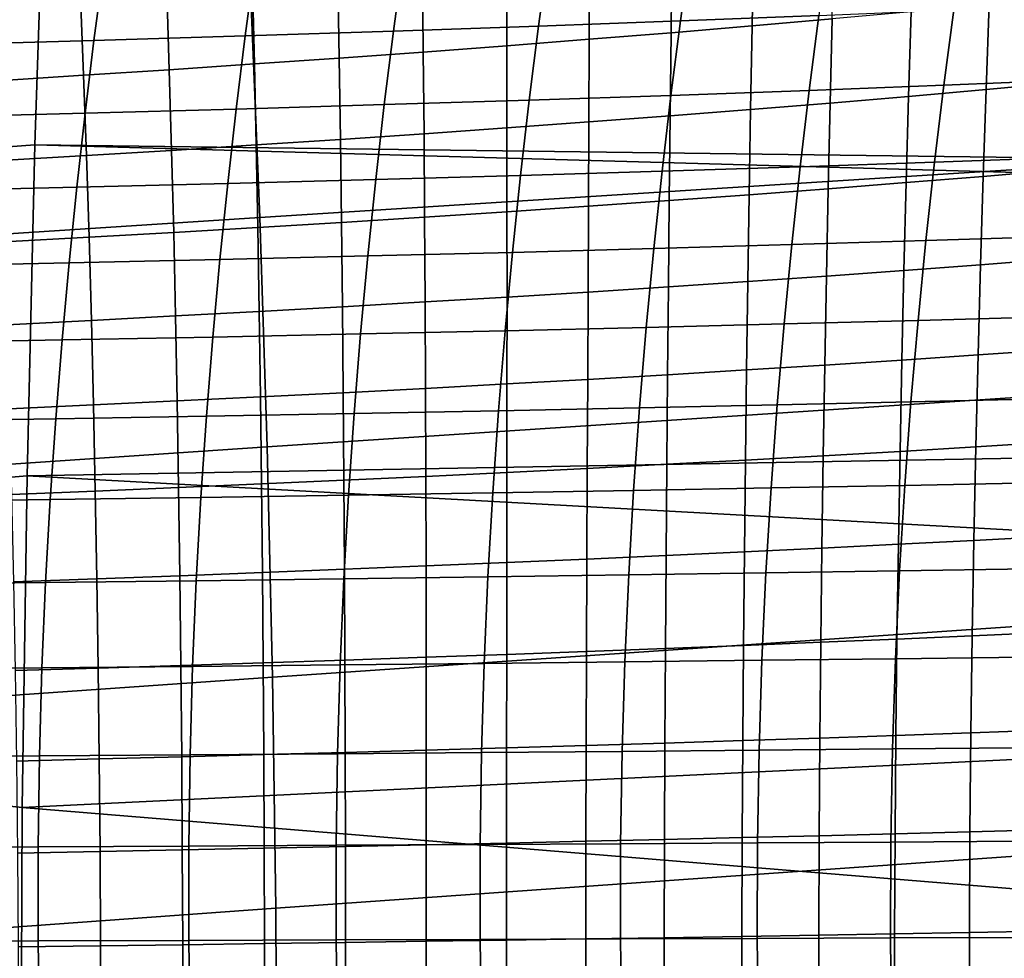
# Model space of a CAD drawing. Header units: metres. Extents: x -248 to 28, y -28 to 28.
# Tile 223 of 256: x -40.39 to -35.76, y 0.85 to 5.27. Entities that reach past the tile are written whole.
import ezdxf

# ---------------------------------------------------------------- set-up
doc = ezdxf.new("R2010")
doc.units = ezdxf.units.M
doc.layers.add('solid_10_061_053_XXX', color=7, linetype='CONTINUOUS')

msp = doc.modelspace()

# ---------------------------------------------------------------- linework, layer by layer
at = {"layer": 'solid_10_061_053_XXX'}
for points in [[(-39.359711, 6.479269, 168.469009), (-46.750118, 6.040224, 170.434769), (-46.700676, 4.953341, 170.632645), (-39.305565, 5.413336, 168.68576)], [(-40.269119, 6.234766, 162.164902), (-40.320351, 4.682454, 161.986069), (-48.542202, 4.067684, 164.31369), (-48.495419, 5.687834, 164.476334)], [(-40.269119, 6.234766, 162.164902), (-32.080406, 5.879716, 159.748596), (-32.123997, 4.57665, 159.598862), (-40.320351, 4.682454, 161.986069)], [(-31.911707, 5.865194, 166.732239), (-39.305565, 5.413336, 168.68576), (-39.261074, 4.339881, 168.863663), (-31.86268, 4.810266, 166.928314)], [(-36.566662, 5.275249, 108.10511), (-36.557205, 5.663764, 108.018623), (-36.936684, 5.628565, 107.964096), (-36.943405, 5.242331, 108.049828)], [(-37.232632, 5.610273, 59.488571), (-37.280231, 5.266009, 59.319576), (-37.948414, 5.241311, 60.281563), (-37.901817, 5.583261, 60.449059)], [(-36.943405, 5.242331, 108.049828), (-36.936684, 5.628565, 107.964096), (-37.320415, 5.594348, 107.920937), (-37.324425, 5.210304, 108.005981)], [(-36.579273, 5.638527, 58.510281), (-36.62801, 5.291787, 58.339836), (-37.280231, 5.266009, 59.319576), (-37.232632, 5.610273, 59.488571)], [(-37.901817, 5.583261, 60.449059), (-37.948414, 5.241311, 60.281563), (-38.631889, 5.217703, 61.225327), (-38.586151, 5.5575, 61.391277)], [(-37.324425, 5.210304, 108.005981), (-37.320415, 5.594348, 107.920937), (-37.70821, 5.561094, 107.88945), (-37.709526, 5.179152, 107.973854)], [(-39.284916, 5.532993, 62.314903), (-39.329933, 5.195194, 62.150536), (-40.041813, 5.173788, 63.056896), (-39.997379, 5.509743, 63.219654)], [(-38.586151, 5.5575, 61.391277), (-38.631889, 5.217703, 61.225327), (-39.329933, 5.195194, 62.150536), (-39.284916, 5.532993, 62.314903)], [(-38.098507, 5.148854, 107.953751), (-38.099873, 5.528782, 107.869934), (-38.49519, 5.497392, 107.862694), (-38.49115, 5.119395, 107.945984)], [(-37.709526, 5.179152, 107.973854), (-37.70821, 5.561094, 107.88945), (-38.099873, 5.528782, 107.869934), (-38.098507, 5.148854, 107.953751)], [(-39.997379, 5.509743, 63.219654), (-40.041813, 5.173788, 63.056896), (-40.7668, 5.153491, 63.944111), (-40.722813, 5.487753, 64.105232)], [(-38.49115, 5.119395, 107.945984), (-38.49519, 5.497392, 107.862694), (-38.893806, 5.46691, 107.868065), (-38.887089, 5.090762, 107.95089)], [(-39.285915, 5.062943, 107.968788), (-39.295311, 5.437323, 107.886375), (-39.699295, 5.408618, 107.917961), (-39.687222, 5.035929, 108.000023)], [(-38.887089, 5.090762, 107.95089), (-38.893806, 5.46691, 107.868065), (-39.295311, 5.437323, 107.886375), (-39.285915, 5.062943, 107.968788)], [(-39.305565, 5.413336, 168.68576), (-46.700676, 4.953341, 170.632645), (-46.660976, 3.8597, 170.791397), (-39.261074, 4.339881, 168.863663)], [(-40.090599, 5.009707, 108.04493), (-40.10535, 5.380784, 107.963173), (-40.513073, 5.353806, 108.022339), (-40.495636, 4.984269, 108.103844)], [(-39.687222, 5.035929, 108.000023), (-39.699295, 5.408618, 107.917961), (-40.10535, 5.380784, 107.963173), (-40.090599, 5.009707, 108.04493)], [(-35.481133, 4.975883, 108.419289), (-35.4641, 5.379534, 108.336441), (-35.826809, 5.343832, 108.248711), (-35.841202, 4.942829, 108.330711)], [(-35.841202, 4.942829, 108.330711), (-35.826809, 5.343832, 108.248711), (-36.194397, 5.309076, 108.171501), (-36.206184, 4.910625, 108.252701)], [(-35.374119, 5.346528, 56.329102), (-35.422523, 4.988102, 56.16362), (-36.039497, 4.96297, 57.178528), (-35.992416, 5.318631, 57.342846)], [(-36.62801, 5.291787, 58.339836), (-36.673885, 4.938732, 58.176758), (-37.325039, 4.915402, 59.157803), (-37.280231, 5.266009, 59.319576)], [(-35.992416, 5.318631, 57.342846), (-36.039497, 4.96297, 57.178528), (-36.673885, 4.938732, 58.176758), (-36.62801, 5.291787, 58.339836)], [(-36.206184, 4.910625, 108.252701), (-36.194397, 5.309076, 108.171501), (-36.566662, 5.275249, 108.10511), (-36.575878, 4.879255, 108.185562)], [(-37.948414, 5.241311, 60.281563), (-37.992287, 4.892996, 60.121151), (-38.674957, 4.871529, 61.06633), (-38.631889, 5.217703, 61.225327)], [(-37.280231, 5.266009, 59.319576), (-37.325039, 4.915402, 59.157803), (-37.992287, 4.892996, 60.121151), (-37.948414, 5.241311, 60.281563)], [(-36.950073, 4.848704, 108.129585), (-36.943405, 5.242331, 108.049828), (-37.324425, 5.210304, 108.005981), (-37.328568, 4.818954, 108.085083)], [(-36.575878, 4.879255, 108.185562), (-36.566662, 5.275249, 108.10511), (-36.943405, 5.242331, 108.049828), (-36.950073, 4.848704, 108.129585)], [(-39.329933, 5.195194, 62.150536), (-39.37233, 4.851009, 61.993004), (-40.083675, 4.831446, 62.900867), (-40.041813, 5.173788, 63.056896)], [(-38.631889, 5.217703, 61.225327), (-38.674957, 4.871529, 61.06633), (-39.37233, 4.851009, 61.993004), (-39.329933, 5.195194, 62.150536)], [(-37.328568, 4.818954, 108.085083), (-37.324425, 5.210304, 108.005981), (-37.709526, 5.179152, 107.973854), (-37.711151, 4.789992, 108.052368)], [(-40.041813, 5.173788, 63.056896), (-40.083675, 4.831446, 62.900867), (-40.808254, 4.812849, 63.789616), (-40.7668, 5.153491, 63.944111)], [(-38.097626, 4.761799, 108.031731), (-38.098507, 5.148854, 107.953751), (-38.49115, 5.119395, 107.945984), (-38.487755, 4.734362, 108.023483)], [(-37.711151, 4.789992, 108.052368), (-37.709526, 5.179152, 107.973854), (-38.098507, 5.148854, 107.953751), (-38.097626, 4.761799, 108.031731)], [(-38.487755, 4.734362, 108.023483), (-38.49115, 5.119395, 107.945984), (-38.887089, 5.090762, 107.95089), (-38.88118, 4.70767, 108.027954)], [(-39.277493, 4.681713, 108.045471), (-39.285915, 5.062943, 107.968788), (-39.687222, 5.035929, 108.000023), (-39.676277, 4.656483, 108.076385)], [(-38.88118, 4.70767, 108.027954), (-38.887089, 5.090762, 107.95089), (-39.285915, 5.062943, 107.968788), (-39.277493, 4.681713, 108.045471)], [(-40.077122, 4.631969, 108.12101), (-40.090599, 5.009707, 108.04493), (-40.495636, 4.984269, 108.103844), (-40.479618, 4.608165, 108.179695)], [(-39.676277, 4.656483, 108.076385), (-39.687222, 5.035929, 108.000023), (-40.090599, 5.009707, 108.04493), (-40.077122, 4.631969, 108.12101)], [(-36.039497, 4.96297, 57.178528), (-36.083485, 4.600802, 57.021816), (-36.716751, 4.579132, 58.021133), (-36.673885, 4.938732, 58.176758)], [(-35.422523, 4.988102, 56.16362), (-35.467758, 4.623216, 56.005905), (-36.083485, 4.600802, 57.021816), (-36.039497, 4.96297, 57.178528)], [(-35.497189, 4.564435, 108.495827), (-35.481133, 4.975883, 108.419289), (-35.841202, 4.942829, 108.330711), (-35.854824, 4.534106, 108.406464)], [(-37.325039, 4.915402, 59.157803), (-37.366898, 4.558222, 59.003338), (-38.033272, 4.538089, 59.967922), (-37.992287, 4.892996, 60.121151)], [(-36.673885, 4.938732, 58.176758), (-36.716751, 4.579132, 58.021133), (-37.366898, 4.558222, 59.003338), (-37.325039, 4.915402, 59.157803)], [(-35.854824, 4.534106, 108.406464), (-35.841202, 4.942829, 108.330711), (-36.206184, 4.910625, 108.252701), (-36.217411, 4.504533, 108.327705)], [(-38.674957, 4.871529, 61.06633), (-38.715199, 4.518749, 60.914398), (-39.411957, 4.500215, 61.842426), (-39.37233, 4.851009, 61.993004)], [(-37.992287, 4.892996, 60.121151), (-38.033272, 4.538089, 59.967922), (-38.715199, 4.518749, 60.914398), (-38.674957, 4.871529, 61.06633)], [(-36.584736, 4.475702, 108.259865), (-36.575878, 4.879255, 108.185562), (-36.950073, 4.848704, 108.129585), (-36.956585, 4.4476, 108.203247)], [(-36.217411, 4.504533, 108.327705), (-36.206184, 4.910625, 108.252701), (-36.575878, 4.879255, 108.185562), (-36.584736, 4.475702, 108.259865)], [(-40.083675, 4.831446, 62.900867), (-40.122814, 4.482498, 62.75169), (-40.847034, 4.465607, 63.64188), (-40.808254, 4.812849, 63.789616)], [(-39.37233, 4.851009, 61.993004), (-39.411957, 4.500215, 61.842426), (-40.122814, 4.482498, 62.75169), (-40.083675, 4.831446, 62.900867)], [(-36.956585, 4.4476, 108.203247), (-36.950073, 4.848704, 108.129585), (-37.328568, 4.818954, 108.085083), (-37.332745, 4.420213, 108.15815)], [(-31.86268, 4.810266, 166.928314), (-39.261074, 4.339881, 168.863663), (-39.226315, 3.260348, 169.002502), (-31.823288, 3.748521, 167.085724)], [(-37.713001, 4.393528, 108.124886), (-37.711151, 4.789992, 108.052368), (-38.097626, 4.761799, 108.031731), (-38.097149, 4.367528, 108.10376)], [(-37.332745, 4.420213, 108.15815), (-37.328568, 4.818954, 108.085083), (-37.711151, 4.789992, 108.052368), (-37.713001, 4.393528, 108.124886)], [(-38.484947, 4.342203, 108.09507), (-38.487755, 4.734362, 108.023483), (-38.88118, 4.70767, 108.027954), (-38.876034, 4.317544, 108.099152)], [(-38.097149, 4.367528, 108.10376), (-38.097626, 4.761799, 108.031731), (-38.487755, 4.734362, 108.023483), (-38.484947, 4.342203, 108.09507)], [(-38.876034, 4.317544, 108.099152), (-38.88118, 4.70767, 108.027954), (-39.277493, 4.681713, 108.045471), (-39.269997, 4.293541, 108.116333)], [(-40.320351, 4.682454, 161.986069), (-40.357227, 3.124776, 161.858139), (-48.573589, 2.442668, 164.205093), (-48.542202, 4.067684, 164.31369)], [(-40.357227, 3.124776, 161.858139), (-40.320351, 4.682454, 161.986069), (-32.127583, 4.452244, 159.586533), (-32.156708, 3.269503, 159.486496)], [(-40.320351, 4.682454, 161.986069), (-32.123997, 4.57665, 159.598862), (-32.127583, 4.452244, 159.586533)], [(-39.666424, 4.270189, 108.14695), (-39.676277, 4.656483, 108.076385), (-40.077122, 4.631969, 108.12101), (-40.064896, 4.24748, 108.19133)], [(-39.269997, 4.293541, 108.116333), (-39.277493, 4.681713, 108.045471), (-39.676277, 4.656483, 108.076385), (-39.666424, 4.270189, 108.14695)], [(-40.064896, 4.24748, 108.19133), (-40.077122, 4.631969, 108.12101), (-40.479618, 4.608165, 108.179695), (-40.465008, 4.225406, 108.249809)], [(-36.083485, 4.600802, 57.021816), (-36.124222, 4.231901, 56.872787), (-36.756439, 4.21276, 57.873051), (-36.716751, 4.579132, 58.021133)], [(-35.467758, 4.623216, 56.005905), (-35.509663, 4.251644, 55.856018), (-36.124222, 4.231901, 56.872787), (-36.083485, 4.600802, 57.021816)], [(-37.366898, 4.558222, 59.003338), (-37.405659, 4.194241, 58.856289), (-38.071224, 4.176361, 59.821983), (-38.033272, 4.538089, 59.967922)], [(-36.716751, 4.579132, 58.021133), (-36.756439, 4.21276, 57.873051), (-37.405659, 4.194241, 58.856289), (-37.366898, 4.558222, 59.003338)], [(-35.512115, 4.145114, 108.565948), (-35.497189, 4.564435, 108.495827), (-35.854824, 4.534106, 108.406464), (-35.867546, 4.117584, 108.475845)], [(-39.411957, 4.500215, 61.842426), (-39.448666, 4.142587, 61.698917), (-40.159088, 4.126719, 62.609486), (-40.122814, 4.482498, 62.75169)], [(-38.715199, 4.518749, 60.914398), (-38.752468, 4.159139, 60.769646), (-39.448666, 4.142587, 61.698917), (-39.411957, 4.500215, 61.842426)], [(-38.033272, 4.538089, 59.967922), (-38.071224, 4.176361, 59.821983), (-38.752468, 4.159139, 60.769646), (-38.715199, 4.518749, 60.914398)], [(-36.227955, 4.090719, 108.3964), (-36.217411, 4.504533, 108.327705), (-36.584736, 4.475702, 108.259865), (-36.593124, 4.064507, 108.327919)], [(-35.867546, 4.117584, 108.475845), (-35.854824, 4.534106, 108.406464), (-36.217411, 4.504533, 108.327705), (-36.227955, 4.090719, 108.3964)], [(-40.122814, 4.482498, 62.75169), (-40.159088, 4.126719, 62.609486), (-40.882999, 4.111548, 63.50103), (-40.847034, 4.465607, 63.64188)], [(-36.593124, 4.064507, 108.327919), (-36.584736, 4.475702, 108.259865), (-36.956585, 4.4476, 108.203247), (-36.962833, 4.038936, 108.270706)], [(-37.336864, 4.013995, 108.225067), (-37.332745, 4.420213, 108.15815), (-37.713001, 4.393528, 108.124886), (-37.715, 3.989671, 108.191307)], [(-36.962833, 4.038936, 108.270706), (-36.956585, 4.4476, 108.203247), (-37.332745, 4.420213, 108.15815), (-37.336864, 4.013995, 108.225067)], [(-38.097015, 3.965953, 108.169731), (-38.097149, 4.367528, 108.10376), (-38.484947, 4.342203, 108.09507), (-38.48267, 3.942829, 108.160652)], [(-37.715, 3.989671, 108.191307), (-37.713001, 4.393528, 108.124886), (-38.097149, 4.367528, 108.10376), (-38.097015, 3.965953, 108.169731)], [(-39.261074, 4.339881, 168.863663), (-46.660976, 3.8597, 170.791397), (-46.631092, 2.760769, 170.910797), (-39.226315, 3.260348, 169.002502)], [(-38.871601, 3.920293, 108.164383), (-38.876034, 4.317544, 108.099152), (-39.269997, 4.293541, 108.116333), (-39.263393, 3.898337, 108.181259)], [(-38.48267, 3.942829, 108.160652), (-38.484947, 4.342203, 108.09507), (-38.876034, 4.317544, 108.099152), (-38.871601, 3.920293, 108.164383)], [(-39.657631, 3.876958, 108.211609), (-39.666424, 4.270189, 108.14695), (-40.064896, 4.24748, 108.19133), (-40.053902, 3.856147, 108.255768)], [(-39.263393, 3.898337, 108.181259), (-39.269997, 4.293541, 108.116333), (-39.666424, 4.270189, 108.14695), (-39.657631, 3.876958, 108.211609)], [(-40.053902, 3.856147, 108.255768), (-40.064896, 4.24748, 108.19133), (-40.465008, 4.225406, 108.249809), (-40.45179, 3.8359, 108.314064)], [(-36.124222, 4.231901, 56.872787), (-36.161526, 3.855951, 56.731609), (-36.79277, 3.839299, 57.732689), (-36.756439, 4.21276, 57.873051)], [(-35.509663, 4.251644, 55.856018), (-35.548042, 3.873076, 55.714127), (-36.161526, 3.855951, 56.731609), (-36.124222, 4.231901, 56.872787)], [(-38.071224, 4.176361, 59.821983), (-38.105953, 3.807492, 59.683529), (-38.786575, 3.792375, 60.632267), (-38.752468, 4.159139, 60.769646)], [(-37.405659, 4.194241, 58.856289), (-37.441132, 3.823139, 58.716835), (-38.105953, 3.807492, 59.683529), (-38.071224, 4.176361, 59.821983)], [(-36.756439, 4.21276, 57.873051), (-36.79277, 3.839299, 57.732689), (-37.441132, 3.823139, 58.716835), (-37.405659, 4.194241, 58.856289)], [(-40.159088, 4.126719, 62.609486), (-40.192322, 3.763791, 62.474476), (-40.915977, 3.750352, 63.367294), (-40.882999, 4.111548, 63.50103)], [(-39.448666, 4.142587, 61.698917), (-39.482277, 3.777803, 61.562691), (-40.192322, 3.763791, 62.474476), (-40.159088, 4.126719, 62.609486)], [(-38.752468, 4.159139, 60.769646), (-38.786575, 3.792375, 60.632267), (-39.482277, 3.777803, 61.562691), (-39.448666, 4.142587, 61.698917)], [(-35.525764, 3.717837, 108.629517), (-35.512115, 4.145114, 108.565948), (-35.867546, 4.117584, 108.475845), (-35.879223, 3.693175, 108.538734)], [(-36.23769, 3.66909, 108.458656), (-36.227955, 4.090719, 108.3964), (-36.593124, 4.064507, 108.327919), (-36.600929, 3.645571, 108.389587)], [(-35.879223, 3.693175, 108.538734), (-35.867546, 4.117584, 108.475845), (-36.227955, 4.090719, 108.3964), (-36.23769, 3.66909, 108.458656)], [(-36.968723, 3.62261, 108.331841), (-36.962833, 4.038936, 108.270706), (-37.336864, 4.013995, 108.225067), (-37.340843, 3.600194, 108.285706)], [(-36.600929, 3.645571, 108.389587), (-36.593124, 4.064507, 108.327919), (-36.962833, 4.038936, 108.270706), (-36.968723, 3.62261, 108.331841)], [(-37.71706, 3.578315, 108.251495), (-37.715, 3.989671, 108.191307), (-38.097015, 3.965953, 108.169731), (-38.097149, 3.556963, 108.229523)], [(-37.340843, 3.600194, 108.285706), (-37.336864, 4.013995, 108.225067), (-37.715, 3.989671, 108.191307), (-37.71706, 3.578315, 108.251495)], [(-38.480862, 3.536128, 108.220085), (-38.48267, 3.942829, 108.160652), (-38.871601, 3.920293, 108.164383), (-38.867828, 3.515804, 108.223511)], [(-38.097149, 3.556963, 108.229523), (-38.097015, 3.965953, 108.169731), (-38.48267, 3.942829, 108.160652), (-38.480862, 3.536128, 108.220085)], [(-39.257637, 3.495987, 108.24012), (-39.263393, 3.898337, 108.181259), (-39.657631, 3.876958, 108.211609), (-39.649872, 3.476671, 108.270248)], [(-38.867828, 3.515804, 108.223511), (-38.871601, 3.920293, 108.164383), (-39.263393, 3.898337, 108.181259), (-39.257637, 3.495987, 108.24012)], [(-40.044117, 3.457854, 108.314209), (-40.053902, 3.856147, 108.255768), (-40.45179, 3.8359, 108.314064), (-40.439957, 3.439528, 108.372345)], [(-39.649872, 3.476671, 108.270248), (-39.657631, 3.876958, 108.211609), (-40.053902, 3.856147, 108.255768), (-40.044117, 3.457854, 108.314209)], [(-36.161526, 3.855951, 56.731609), (-36.195023, 3.472143, 56.598938), (-36.825375, 3.457919, 57.600719), (-36.79277, 3.839299, 57.732689)], [(-35.548042, 3.873076, 55.714127), (-35.582542, 3.486723, 55.58086), (-36.195023, 3.472143, 56.598938), (-36.161526, 3.855951, 56.731609)], [(-38.105953, 3.807492, 59.683529), (-38.137096, 3.430616, 59.553261), (-38.817158, 3.417577, 60.502987), (-38.786575, 3.792375, 60.632267)], [(-37.441132, 3.823139, 58.716835), (-37.472946, 3.44407, 58.58567), (-38.137096, 3.430616, 59.553261), (-38.105953, 3.807492, 59.683529)], [(-36.79277, 3.839299, 57.732689), (-36.825375, 3.457919, 57.600719), (-37.472946, 3.44407, 58.58567), (-37.441132, 3.823139, 58.716835)], [(-40.192322, 3.763791, 62.474476), (-40.222141, 3.392801, 62.347408), (-40.945595, 3.381094, 63.241436), (-40.915977, 3.750352, 63.367294)], [(-39.482277, 3.777803, 61.562691), (-39.512421, 3.404967, 61.434483), (-40.222141, 3.392801, 62.347408), (-40.192322, 3.763791, 62.474476)], [(-38.786575, 3.792375, 60.632267), (-38.817158, 3.417577, 60.502987), (-39.512421, 3.404967, 61.434483), (-39.482277, 3.777803, 61.562691)], [(-31.823288, 3.748521, 167.085724), (-39.226315, 3.260348, 169.002502), (-39.201374, 2.176223, 169.101974), (-31.793613, 2.681425, 167.204163)], [(-35.537983, 3.282494, 108.686371), (-35.525764, 3.717837, 108.629517), (-35.879223, 3.693175, 108.538734), (-35.889721, 3.260764, 108.594963)], [(-36.246483, 3.239526, 108.514305), (-36.23769, 3.66909, 108.458656), (-36.600929, 3.645571, 108.389587), (-36.608036, 3.21877, 108.444702)], [(-35.889721, 3.260764, 108.594963), (-35.879223, 3.693175, 108.538734), (-36.23769, 3.66909, 108.458656), (-36.246483, 3.239526, 108.514305)], [(-36.974148, 3.198489, 108.386459), (-36.968723, 3.62261, 108.331841), (-37.340843, 3.600194, 108.285706), (-37.344582, 3.178675, 108.33989)], [(-36.608036, 3.21877, 108.444702), (-36.600929, 3.645571, 108.389587), (-36.968723, 3.62261, 108.331841), (-36.974148, 3.198489, 108.386459)], [(-37.719109, 3.159318, 108.305283), (-37.71706, 3.578315, 108.251495), (-38.097149, 3.556963, 108.229523), (-38.097488, 3.140412, 108.282959)], [(-37.344582, 3.178675, 108.33989), (-37.340843, 3.600194, 108.285706), (-37.71706, 3.578315, 108.251495), (-37.719109, 3.159318, 108.305283)], [(-38.479469, 3.121947, 108.273209), (-38.480862, 3.536128, 108.220085), (-38.867828, 3.515804, 108.223511), (-38.864681, 3.10392, 108.276367)], [(-38.097488, 3.140412, 108.282959), (-38.097149, 3.556963, 108.229523), (-38.480862, 3.536128, 108.220085), (-38.479469, 3.121947, 108.273209)], [(-39.252705, 3.086327, 108.292747), (-39.257637, 3.495987, 108.24012), (-39.649872, 3.476671, 108.270248), (-39.643131, 3.069165, 108.322678)], [(-38.864681, 3.10392, 108.276367), (-38.867828, 3.515804, 108.223511), (-39.257637, 3.495987, 108.24012), (-39.252705, 3.086327, 108.292747)], [(-35.582542, 3.486723, 55.58086), (-35.612728, 3.091622, 55.457039), (-36.224289, 3.079487, 56.475613), (-36.195023, 3.472143, 56.598938)], [(-40.035538, 3.052429, 108.36647), (-40.044117, 3.457854, 108.314209), (-40.439957, 3.439528, 108.372345), (-40.429516, 3.036117, 108.424461)], [(-39.643131, 3.069165, 108.322678), (-39.649872, 3.476671, 108.270248), (-40.044117, 3.457854, 108.314209), (-40.035538, 3.052429, 108.36647)], [(-37.472946, 3.44407, 58.58567), (-37.500671, 3.055994, 58.463669), (-38.164207, 3.044673, 59.432079), (-38.137096, 3.430616, 59.553261)], [(-36.825375, 3.457919, 57.600719), (-36.853817, 3.067605, 57.478001), (-37.500671, 3.055994, 58.463669), (-37.472946, 3.44407, 58.58567)], [(-36.195023, 3.472143, 56.598938), (-36.224289, 3.079487, 56.475613), (-36.853817, 3.067605, 57.478001), (-36.825375, 3.457919, 57.600719)], [(-40.222141, 3.392801, 62.347408), (-40.248112, 3.012628, 62.229233), (-40.971416, 3.002635, 63.124416), (-40.945595, 3.381094, 63.241436)], [(-39.512421, 3.404967, 61.434483), (-39.538654, 3.022975, 61.31522), (-40.248112, 3.012628, 62.229233), (-40.222141, 3.392801, 62.347408)], [(-38.817158, 3.417577, 60.502987), (-38.843777, 3.033662, 60.382721), (-39.538654, 3.022975, 61.31522), (-39.512421, 3.404967, 61.434483)], [(-38.137096, 3.430616, 59.553261), (-38.164207, 3.044673, 59.432079), (-38.843777, 3.033662, 60.382721), (-38.817158, 3.417577, 60.502987)], [(-39.226315, 3.260348, 169.002502), (-46.631092, 2.760769, 170.910797), (-46.611095, 1.658038, 170.990585), (-39.201374, 2.176223, 169.101974)], [(-40.357227, 3.124776, 161.858139), (-32.156708, 3.269503, 159.486496), (-32.167973, 2.674245, 159.4478)], [(-35.898891, 2.820234, 108.644356), (-35.889721, 3.260764, 108.594963), (-36.246483, 3.239526, 108.514305), (-36.254208, 2.801902, 108.563171)], [(-35.548615, 2.838975, 108.736336), (-35.537983, 3.282494, 108.686371), (-35.889721, 3.260764, 108.594963), (-35.898891, 2.820234, 108.644356)], [(-36.614326, 2.783973, 108.493088), (-36.608036, 3.21877, 108.444702), (-36.974148, 3.198489, 108.386459), (-36.979004, 2.766439, 108.43441)], [(-36.254208, 2.801902, 108.563171), (-36.246483, 3.239526, 108.514305), (-36.608036, 3.21877, 108.444702), (-36.614326, 2.783973, 108.493088)], [(-37.721066, 2.732532, 108.352486), (-37.719109, 3.159318, 108.305283), (-38.097488, 3.140412, 108.282959), (-38.097969, 2.716146, 108.329849)], [(-37.348, 2.749294, 108.387436), (-37.344582, 3.178675, 108.33989), (-37.719109, 3.159318, 108.305283), (-37.721066, 2.732532, 108.352486)], [(-36.979004, 2.766439, 108.43441), (-36.974148, 3.198489, 108.386459), (-37.344582, 3.178675, 108.33989), (-37.348, 2.749294, 108.387436)], [(-40.357227, 3.124776, 161.858139), (-40.379467, 1.563355, 161.781281), (-48.573589, 2.442668, 164.205093)], [(-40.379467, 1.563355, 161.781281), (-40.357227, 3.124776, 161.858139), (-32.167973, 2.674245, 159.4478), (-32.178505, 1.959455, 159.411606)], [(-38.478443, 2.700129, 108.319839), (-38.479469, 3.121947, 108.273209), (-38.864681, 3.10392, 108.276367), (-38.862114, 2.684479, 108.322769)], [(-38.097969, 2.716146, 108.329849), (-38.097488, 3.140412, 108.282959), (-38.479469, 3.121947, 108.273209), (-38.478443, 2.700129, 108.319839)], [(-39.63739, 2.654265, 108.368713), (-39.643131, 3.069165, 108.322678), (-40.035538, 3.052429, 108.36647), (-40.028164, 2.639698, 108.412376)], [(-39.248569, 2.669191, 108.338951), (-39.252705, 3.086327, 108.292747), (-39.643131, 3.069165, 108.322678), (-39.63739, 2.654265, 108.368713)], [(-38.862114, 2.684479, 108.322769), (-38.864681, 3.10392, 108.276367), (-39.252705, 3.086327, 108.292747), (-39.248569, 2.669191, 108.338951)], [(-36.853817, 3.067605, 57.478001), (-36.877663, 2.667343, 57.365391), (-37.523861, 2.657873, 58.351711), (-37.500671, 3.055994, 58.463669)], [(-36.224289, 3.079487, 56.475613), (-36.248886, 2.676994, 56.362461), (-36.877663, 2.667343, 57.365391), (-36.853817, 3.067605, 57.478001)], [(-35.612728, 3.091622, 55.457039), (-35.638172, 2.686808, 55.343472), (-36.248886, 2.676994, 56.362461), (-36.224289, 3.079487, 56.475613)], [(-40.028164, 2.639698, 108.412376), (-40.035538, 3.052429, 108.36647), (-40.429516, 3.036117, 108.424461), (-40.420475, 2.625487, 108.470238)], [(-39.538654, 3.022975, 61.31522), (-39.560543, 2.630725, 61.205833), (-40.269798, 2.622149, 62.120888), (-40.248112, 3.012628, 62.229233)], [(-38.843777, 3.033662, 60.382721), (-38.865986, 2.639547, 60.272381), (-39.560543, 2.630725, 61.205833), (-39.538654, 3.022975, 61.31522)], [(-38.164207, 3.044673, 59.432079), (-38.186855, 2.648602, 59.320877), (-38.865986, 2.639547, 60.272381), (-38.843777, 3.033662, 60.382721)], [(-37.500671, 3.055994, 58.463669), (-37.523861, 2.657873, 58.351711), (-38.186855, 2.648602, 59.320877), (-38.164207, 3.044673, 59.432079)], [(-40.248112, 3.012628, 62.229233), (-40.269798, 2.622149, 62.120888), (-40.993011, 2.613835, 63.017189), (-40.971416, 3.002635, 63.124416)], [(-35.557503, 2.387171, 108.779243), (-35.548615, 2.838975, 108.736336), (-35.898891, 2.820234, 108.644356), (-35.906593, 2.371468, 108.686737)], [(-36.619686, 2.341049, 108.534561), (-36.614326, 2.783973, 108.493088), (-36.979004, 2.766439, 108.43441), (-36.983189, 2.326323, 108.475494)], [(-36.260735, 2.356096, 108.60508), (-36.254208, 2.801902, 108.563171), (-36.614326, 2.783973, 108.493088), (-36.619686, 2.341049, 108.534561)], [(-35.906593, 2.371468, 108.686737), (-35.898891, 2.820234, 108.644356), (-36.254208, 2.801902, 108.563171), (-36.260735, 2.356096, 108.60508)], [(-37.350998, 2.311911, 108.428177), (-37.348, 2.749294, 108.387436), (-37.721066, 2.732532, 108.352486), (-37.722858, 2.29781, 108.392921)], [(-36.983189, 2.326323, 108.475494), (-36.979004, 2.766439, 108.43441), (-37.348, 2.749294, 108.387436), (-37.350998, 2.311911, 108.428177)], [(-38.47773, 2.270516, 108.359787), (-38.478443, 2.700129, 108.319839), (-38.862114, 2.684479, 108.322769), (-38.860092, 2.257316, 108.362526)], [(-38.098526, 2.284013, 108.370026), (-38.097969, 2.716146, 108.329849), (-38.478443, 2.700129, 108.319839), (-38.47773, 2.270516, 108.359787)], [(-37.722858, 2.29781, 108.392921), (-37.721066, 2.732532, 108.352486), (-38.097969, 2.716146, 108.329849), (-38.098526, 2.284013, 108.370026)], [(-39.632637, 2.231802, 108.40818), (-39.63739, 2.654265, 108.368713), (-40.028164, 2.639698, 108.412376), (-40.021988, 2.219484, 108.451721)], [(-39.245201, 2.244412, 108.378555), (-39.248569, 2.669191, 108.338951), (-39.63739, 2.654265, 108.368713), (-39.632637, 2.231802, 108.40818)], [(-38.860092, 2.257316, 108.362526), (-38.862114, 2.684479, 108.322769), (-39.248569, 2.669191, 108.338951), (-39.245201, 2.244412, 108.378555)], [(-31.793613, 2.681425, 167.204163), (-39.201374, 2.176223, 169.101974), (-39.18634, 1.089, 169.161758), (-31.773745, 1.610465, 167.283325)], [(-38.186855, 2.648602, 59.320877), (-38.204597, 2.241338, 59.220551), (-38.883354, 2.234149, 60.172878), (-38.865986, 2.639547, 60.272381)], [(-37.523861, 2.657873, 58.351711), (-37.542088, 2.248667, 58.250664), (-38.204597, 2.241338, 59.220551), (-38.186855, 2.648602, 59.320877)], [(-36.877663, 2.667343, 57.365391), (-36.896477, 2.256117, 57.263741), (-37.542088, 2.248667, 58.250664), (-37.523861, 2.657873, 58.351711)], [(-36.248886, 2.676994, 56.362461), (-36.268387, 2.263673, 56.260326), (-36.896477, 2.256117, 57.263741), (-36.877663, 2.667343, 57.365391)], [(-35.638172, 2.686808, 55.343472), (-35.658451, 2.271319, 55.240967), (-36.268387, 2.263673, 56.260326), (-36.248886, 2.676994, 56.362461)], [(-40.269798, 2.622149, 62.120888), (-40.286755, 2.220243, 62.023323), (-41.009937, 2.213553, 62.920719), (-40.993011, 2.613835, 63.017189)], [(-40.021988, 2.219484, 108.451721), (-40.028164, 2.639698, 108.412376), (-40.420475, 2.625487, 108.470238), (-40.412834, 2.207456, 108.509491)], [(-39.560543, 2.630725, 61.205833), (-39.577652, 2.227113, 61.107254), (-40.286755, 2.220243, 62.023323), (-40.269798, 2.622149, 62.120888)], [(-38.865986, 2.639547, 60.272381), (-38.883354, 2.234149, 60.172878), (-39.577652, 2.227113, 61.107254), (-39.560543, 2.630725, 61.205833)], [(-40.386909, 0.000003, 161.755646), (-48.589348, 0.81457, 164.150742), (-48.573589, 2.442668, 164.205093), (-40.379467, 1.563355, 161.781281)], [(-35.912682, 1.914349, 108.721939), (-35.906593, 2.371468, 108.686737), (-36.260735, 2.356096, 108.60508), (-36.265938, 1.901983, 108.639854)], [(-35.564487, 1.92697, 108.814919), (-35.557503, 2.387171, 108.779243), (-35.906593, 2.371468, 108.686737), (-35.912682, 1.914349, 108.721939)], [(-36.986599, 1.878005, 108.509544), (-36.983189, 2.326323, 108.475494), (-37.350998, 2.311911, 108.428177), (-37.353489, 1.866384, 108.461937)], [(-36.623997, 1.88987, 108.568954), (-36.619686, 2.341049, 108.534561), (-36.983189, 2.326323, 108.475494), (-36.986599, 1.878005, 108.509544)], [(-36.265938, 1.901983, 108.639854), (-36.260735, 2.356096, 108.60508), (-36.619686, 2.341049, 108.534561), (-36.623997, 1.88987, 108.568954)], [(-38.099094, 1.84386, 108.403297), (-38.098526, 2.284013, 108.370026), (-38.47773, 2.270516, 108.359787), (-38.477276, 1.83295, 108.392876)], [(-37.724407, 1.855004, 108.426414), (-37.722858, 2.29781, 108.392921), (-38.098526, 2.284013, 108.370026), (-38.099094, 1.84386, 108.403297)], [(-37.353489, 1.866384, 108.461937), (-37.350998, 2.311911, 108.428177), (-37.722858, 2.29781, 108.392921), (-37.724407, 1.855004, 108.426414)], [(-39.577652, 2.227113, 61.107254), (-39.589535, 1.811035, 61.020412), (-40.29855, 1.805786, 61.937477), (-40.286755, 2.220243, 62.023323)], [(-39.628849, 1.801601, 108.440887), (-39.632637, 2.231802, 108.40818), (-40.021988, 2.219484, 108.451721), (-40.017002, 1.79161, 108.484337)], [(-39.242569, 1.811821, 108.411369), (-39.245201, 2.244412, 108.378555), (-39.632637, 2.231802, 108.40818), (-39.628849, 1.801601, 108.440887)], [(-38.883354, 2.234149, 60.172878), (-38.895439, 1.816385, 60.085125), (-39.589535, 1.811035, 61.020412), (-39.577652, 2.227113, 61.107254)], [(-38.85857, 1.82227, 108.39547), (-38.860092, 2.257316, 108.362526), (-39.245201, 2.244412, 108.378555), (-39.242569, 1.811821, 108.411369)], [(-38.204597, 2.241338, 59.220551), (-38.216995, 1.821823, 59.131992), (-38.895439, 1.816385, 60.085125), (-38.883354, 2.234149, 60.172878)], [(-38.477276, 1.83295, 108.392876), (-38.47773, 2.270516, 108.359787), (-38.860092, 2.257316, 108.362526), (-38.85857, 1.82227, 108.39547)], [(-37.542088, 2.248667, 58.250664), (-37.554913, 1.827337, 58.161411), (-38.216995, 1.821823, 59.131992), (-38.204597, 2.241338, 59.220551)], [(-36.896477, 2.256117, 57.263741), (-36.909824, 1.832912, 57.173908), (-37.554913, 1.827337, 58.161411), (-37.542088, 2.248667, 58.250664)], [(-36.268387, 2.263673, 56.260326), (-36.28236, 1.838534, 56.170033), (-36.909824, 1.832912, 57.173908), (-36.896477, 2.256117, 57.263741)], [(-35.658451, 2.271319, 55.240967), (-35.673138, 1.844189, 55.150345), (-36.28236, 1.838534, 56.170033), (-36.268387, 2.263673, 56.260326)], [(-40.286755, 2.220243, 62.023323), (-40.29855, 1.805786, 61.937477), (-41.021759, 1.800649, 62.83596), (-41.009937, 2.213553, 62.920719)], [(-40.017002, 1.79161, 108.484337), (-40.021988, 2.219484, 108.451721), (-40.412834, 2.207456, 108.509491), (-40.406605, 1.781846, 108.542023)], [(-39.201374, 2.176223, 169.101974), (-46.611095, 1.658038, 170.990585), (-46.601059, 0.553007, 171.030502), (-39.18634, 1.089, 169.161758)], [(-40.379467, 1.563355, 161.781281), (-32.178505, 1.959455, 159.411606), (-32.188175, 0.891898, 159.378387)], [(-36.26968, 1.439441, 108.66732), (-36.265938, 1.901983, 108.639854), (-36.623997, 1.88987, 108.568954), (-36.62714, 1.430305, 108.596085)], [(-35.917019, 1.448759, 108.749786), (-35.912682, 1.914349, 108.721939), (-36.265938, 1.901983, 108.639854), (-36.26968, 1.439441, 108.66732)], [(-35.56942, 1.458263, 108.843185), (-35.564487, 1.92697, 108.814919), (-35.912682, 1.914349, 108.721939), (-35.917019, 1.448759, 108.749786)], [(-37.725636, 1.403967, 108.452789), (-37.724407, 1.855004, 108.426414), (-38.099094, 1.84386, 108.403297), (-38.099609, 1.395535, 108.429497)], [(-37.355385, 1.412571, 108.488525), (-37.353489, 1.866384, 108.461937), (-37.724407, 1.855004, 108.426414), (-37.725636, 1.403967, 108.452789)], [(-36.989132, 1.42135, 108.536385), (-36.986599, 1.878005, 108.509544), (-37.353489, 1.866384, 108.461937), (-37.355385, 1.412571, 108.488525)], [(-36.62714, 1.430305, 108.596085), (-36.623997, 1.88987, 108.568954), (-36.986599, 1.878005, 108.509544), (-36.989132, 1.42135, 108.536385)], [(-39.589535, 1.811035, 61.020412), (-39.595757, 1.381388, 60.946232), (-40.304745, 1.377656, 61.864304), (-40.29855, 1.805786, 61.937477)], [(-39.24065, 1.371252, 108.43721), (-39.242569, 1.811821, 108.411369), (-39.628849, 1.801601, 108.440887), (-39.626019, 1.363493, 108.466652)], [(-38.895439, 1.816385, 60.085125), (-38.901806, 1.385171, 60.010036), (-39.595757, 1.381388, 60.946232), (-39.589535, 1.811035, 61.020412)], [(-38.857513, 1.379179, 108.421402), (-38.85857, 1.82227, 108.39547), (-39.242569, 1.811821, 108.411369), (-39.24065, 1.371252, 108.43721)], [(-38.216995, 1.821823, 59.131992), (-38.223618, 1.388993, 59.056095), (-38.901806, 1.385171, 60.010036), (-38.895439, 1.816385, 60.085125)], [(-38.477032, 1.387273, 108.41893), (-38.477276, 1.83295, 108.392876), (-38.85857, 1.82227, 108.39547), (-38.857513, 1.379179, 108.421402)], [(-38.099609, 1.395535, 108.429497), (-38.099094, 1.84386, 108.403297), (-38.477276, 1.83295, 108.392876), (-38.477032, 1.387273, 108.41893)], [(-37.554913, 1.827337, 58.161411), (-37.561893, 1.392844, 58.084824), (-38.223618, 1.388993, 59.056095), (-38.216995, 1.821823, 59.131992)], [(-36.909824, 1.832912, 57.173908), (-36.917274, 1.396713, 57.096748), (-37.561893, 1.392844, 58.084824), (-37.554913, 1.827337, 58.161411)], [(-36.28236, 1.838534, 56.170033), (-36.290371, 1.400588, 56.092426), (-36.917274, 1.396713, 57.096748), (-36.909824, 1.832912, 57.173908)], [(-35.673138, 1.844189, 55.150345), (-35.681801, 1.404457, 55.072414), (-36.290371, 1.400588, 56.092426), (-36.28236, 1.838534, 56.170033)], [(-40.29855, 1.805786, 61.937477), (-40.304745, 1.377656, 61.864304), (-41.028042, 1.373982, 62.763878), (-41.021759, 1.800649, 62.83596)], [(-40.013203, 1.355901, 108.51004), (-40.017002, 1.79161, 108.484337), (-40.406605, 1.781846, 108.542023), (-40.401794, 1.348475, 108.567657)], [(-39.626019, 1.363493, 108.466652), (-39.628849, 1.801601, 108.440887), (-40.017002, 1.79161, 108.484337), (-40.013203, 1.355901, 108.51004)], [(-31.773745, 1.610465, 167.283325), (-39.18634, 1.089, 169.161758), (-39.181267, 0.000205, 169.181686), (-31.763758, 0.537145, 167.322922)], [(-40.386909, 0.000003, 161.755646), (-40.379467, 1.563355, 161.781281), (-32.188175, 0.891898, 159.378387), (-32.189369, 0.647664, 159.374283)], [(-36.271839, 0.968345, 108.687302), (-36.26968, 1.439441, 108.66732), (-36.62714, 1.430305, 108.596085), (-36.629005, 0.962225, 108.615784)], [(-35.919456, 0.974583, 108.770103), (-35.917019, 1.448759, 108.749786), (-36.26968, 1.439441, 108.66732), (-36.271839, 0.968345, 108.687302)], [(-35.57214, 0.980939, 108.863876), (-35.56942, 1.458263, 108.843185), (-35.917019, 1.448759, 108.749786), (-35.919456, 0.974583, 108.770103)], [(-38.10001, 0.938885, 108.448433), (-38.099609, 1.395535, 108.429497), (-38.477032, 1.387273, 108.41893), (-38.476944, 0.933327, 108.437759)], [(-37.561893, 1.392844, 58.084824), (-37.562603, 0.94415, 58.021782), (-38.224018, 0.941787, 58.993759), (-38.223618, 1.388993, 59.056095)], [(-37.726463, 0.944553, 108.471863), (-37.725636, 1.403967, 108.452789), (-38.099609, 1.395535, 108.429497), (-38.10001, 0.938885, 108.448433)], [(-37.356594, 0.950331, 108.507767), (-37.355385, 1.412571, 108.488525), (-37.725636, 1.403967, 108.452789), (-37.726463, 0.944553, 108.471863)], [(-36.917274, 1.396713, 57.096748), (-36.918392, 0.946505, 57.033115), (-37.562603, 0.94415, 58.021782), (-37.561893, 1.392844, 58.084824)], [(-36.990685, 0.956221, 108.55584), (-36.989132, 1.42135, 108.536385), (-37.355385, 1.412571, 108.488525), (-37.356594, 0.950331, 108.507767)], [(-36.629005, 0.962225, 108.615784), (-36.62714, 1.430305, 108.596085), (-36.989132, 1.42135, 108.536385), (-36.990685, 0.956221, 108.55584)], [(-36.290371, 1.400588, 56.092426), (-36.291992, 0.948843, 56.028332), (-36.918392, 0.946505, 57.033115), (-36.917274, 1.396713, 57.096748)], [(-35.681801, 1.404457, 55.072414), (-35.68401, 0.951157, 55.007988), (-36.291992, 0.948843, 56.028332), (-36.290371, 1.400588, 56.092426)], [(-40.304745, 1.377656, 61.864304), (-40.304901, 0.934729, 61.804741), (-41.028347, 0.932412, 62.705425), (-41.028042, 1.373982, 62.763878)], [(-40.01059, 0.91218, 108.528633), (-40.013203, 1.355901, 108.51004), (-40.401794, 1.348475, 108.567657), (-40.398403, 0.907164, 108.586212)], [(-39.595757, 1.381388, 60.946232), (-39.595882, 0.937069, 60.885643), (-40.304901, 0.934729, 61.804741), (-40.304745, 1.377656, 61.864304)], [(-39.624119, 0.917305, 108.485298), (-39.626019, 1.363493, 108.466652), (-40.013203, 1.355901, 108.51004), (-40.01059, 0.91218, 108.528633)], [(-39.239414, 0.922537, 108.455902), (-39.24065, 1.371252, 108.43721), (-39.626019, 1.363493, 108.466652), (-39.624119, 0.917305, 108.485298)], [(-38.901806, 1.385171, 60.010036), (-38.902012, 0.939424, 59.948521), (-39.595882, 0.937069, 60.885643), (-39.595757, 1.381388, 60.946232)], [(-38.856884, 0.927878, 108.440155), (-38.857513, 1.379179, 108.421402), (-39.24065, 1.371252, 108.43721), (-39.239414, 0.922537, 108.455902)], [(-38.223618, 1.388993, 59.056095), (-38.224018, 0.941787, 58.993759), (-38.902012, 0.939424, 59.948521), (-38.901806, 1.385171, 60.010036)], [(-38.476944, 0.933327, 108.437759), (-38.477032, 1.387273, 108.41893), (-38.857513, 1.379179, 108.421402), (-38.856884, 0.927878, 108.440155)], [(-39.18634, 1.089, 169.161758), (-46.601059, 0.553007, 171.030502), (-46.600998, -0.552797, 171.030487), (-39.181267, 0.000205, 169.181686)], [(-35.919857, 0.491702, 108.782715), (-35.919456, 0.974583, 108.770103), (-36.271839, 0.968345, 108.687302), (-36.272282, 0.488573, 108.699631)], [(-35.572491, 0.494888, 108.876823), (-35.57214, 0.980939, 108.863876), (-35.919456, 0.974583, 108.770103), (-35.919857, 0.491702, 108.782715)], [(-40.304901, 0.934729, 61.804741), (-40.29858, 0.475885, 61.759735), (-41.02224, 0.474798, 62.661572), (-41.028347, 0.932412, 62.705425)], [(-39.595882, 0.937069, 60.885643), (-39.589466, 0.476974, 60.839581), (-40.29858, 0.475885, 61.759735), (-40.304901, 0.934729, 61.804741)], [(-38.902012, 0.939424, 59.948521), (-38.895622, 0.478062, 59.901493), (-39.589466, 0.476974, 60.839581), (-39.595882, 0.937069, 60.885643)], [(-38.856632, 0.468206, 108.451538), (-38.856884, 0.927878, 108.440155), (-39.239414, 0.922537, 108.455902), (-39.238834, 0.465509, 108.467255)], [(-38.224018, 0.941787, 58.993759), (-38.217766, 0.479143, 58.945877), (-38.895622, 0.478062, 59.901493), (-38.902012, 0.939424, 59.948521)], [(-38.476959, 0.470956, 108.449188), (-38.476944, 0.933327, 108.437759), (-38.856884, 0.927878, 108.440155), (-38.856632, 0.468206, 108.451538)], [(-38.100224, 0.473758, 108.45993), (-38.10001, 0.938885, 108.448433), (-38.476944, 0.933327, 108.437759), (-38.476959, 0.470956, 108.449188)], [(-37.562603, 0.94415, 58.021782), (-37.556599, 0.480215, 57.973156), (-38.217766, 0.479143, 58.945877), (-38.224018, 0.941787, 58.993759)], [(-37.726814, 0.476613, 108.483459), (-37.726463, 0.944553, 108.471863), (-38.10001, 0.938885, 108.448433), (-38.100224, 0.473758, 108.45993)], [(-37.357029, 0.479521, 108.519485), (-37.356594, 0.950331, 108.507767), (-37.726463, 0.944553, 108.471863), (-37.726814, 0.476613, 108.483459)], [(-36.918392, 0.946505, 57.033115), (-36.912739, 0.481272, 56.983871), (-37.556599, 0.480215, 57.973156), (-37.562603, 0.94415, 58.021782)], [(-36.991154, 0.482483, 108.567726), (-36.990685, 0.956221, 108.55584), (-37.356594, 0.950331, 108.507767), (-37.357029, 0.479521, 108.519485)], [(-36.629475, 0.4855, 108.627869), (-36.629005, 0.962225, 108.615784), (-36.990685, 0.956221, 108.55584), (-36.991154, 0.482483, 108.567726)], [(-36.291992, 0.948843, 56.028332), (-36.286789, 0.482311, 55.978588), (-36.912739, 0.481272, 56.983871), (-36.918392, 0.946505, 57.033115)], [(-36.272282, 0.488573, 108.699631), (-36.271839, 0.968345, 108.687302), (-36.629005, 0.962225, 108.615784), (-36.629475, 0.4855, 108.627869)], [(-35.68401, 0.951157, 55.007988), (-35.679344, 0.483326, 54.957878), (-36.286789, 0.482311, 55.978588), (-36.291992, 0.948843, 56.028332)], [(-40.009155, 0.460272, 108.539948), (-40.01059, 0.91218, 108.528633), (-40.398403, 0.907164, 108.586212), (-40.396446, 0.457732, 108.597488)], [(-39.623146, 0.462864, 108.496628), (-39.624119, 0.917305, 108.485298), (-40.01059, 0.91218, 108.528633), (-40.009155, 0.460272, 108.539948)], [(-39.238834, 0.465509, 108.467255), (-39.239414, 0.922537, 108.455902), (-39.624119, 0.917305, 108.485298), (-39.623146, 0.462864, 108.496628)]]:
    msp.add_3dface(points, dxfattribs=at)

doc.saveas('drawing.dxf')
